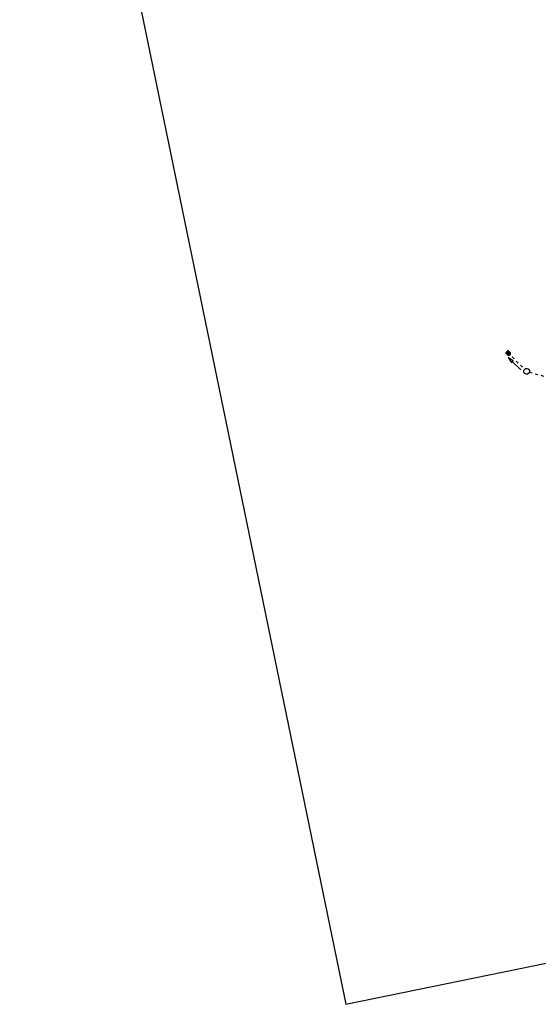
# Model space of a CAD drawing. Extents: x 447045 to 447634, y 442020 to 443192.
# Tile 2 of 24: x 447255 to 447343, y 442020 to 442188. Entities that reach past the tile are written whole.
import ezdxf

# ---------------------------------------------------------------- set-up
doc = ezdxf.new("R2010")
doc.units = 0
doc.header["$LTSCALE"] = 2
doc.header["$MEASUREMENT"] = 0
doc.linetypes.add('AUSGEZOGEN', pattern=[0])
doc.linetypes.add('STRICHLINIEX2', pattern=[0.5, 0.25, -0.25])
doc.layers.get('0').update_dxf_attribs({"linetype": 'AUSGEZOGEN'})
for name, color, linetype in [('Durchlässe', 15, 'CONTINUOUS'), ('FBR', 8, 'CONTINUOUS'), ('Planeinteilung', 6, 'CONTINUOUS')]:
    doc.layers.add(name, color=color, linetype=linetype)

# ---------------------------------------------------------------- blocks, each defined once
blk = doc.blocks.new('1135297')
for p, q in [((1135, 0), (1135, 297)), ((0, 0), (1135, 0))]:
    blk.add_line(p, q)

msp = doc.modelspace()

# ---------------------------------------------------------------- linework, layer by layer
at = {"layer": 'Durchlässe', "linetype": 'Continuous'}
for p, q in [((447338.1, 442131.85), (447338.47, 442131.49)), ((447337.71, 442131.4), (447338.05, 442131.06)), ((447337.95, 442131.44), (447337.81, 442131.3)), ((447337.86, 442131.53), (447338.19, 442131.2)), ((447337.99, 442131.69), (447338.33, 442131.34)), ((447338.07, 442131.18), (447338, 442131.11)), ((447338.23, 442131.73), (447338.16, 442131.66)), ((447339.06, 442130), (447338.2, 442130.55)), ((447338.2, 442130.55), (447338.78, 442129.71)), ((447338.42, 442131.53), (447338.28, 442131.39)), ((447338.28, 442131.15), (447338.32, 442130.95)), ((447338.49, 442131.21), (447338.58, 442131.18)), ((447338.78, 442129.71), (447338.92, 442129.85)), ((447338.92, 442129.85), (447339.06, 442130)), ((447340.36, 442128.46), (447338.92, 442129.85))]:
    msp.add_line(p, q, dxfattribs=at)
at = {"layer": 'Durchlässe', "linetype": 'STRICHLINIEX2'}
for p, q in [((447338.15, 442131.38), (447340.99, 442128.56)), ((447341.83, 442128.08), (447363.96, 442121.87))]:
    msp.add_line(p, q, dxfattribs=at)
at = {"layer": 'Durchlässe', "linetype": 'Continuous'}
for centre, major_axis, ratio, start_param, end_param in [((447338.26, 442131.27), (-0.249, 0.246), 0.857143, 1.570796, 4.712389), ((447338.26, 442131.27), (-0.107, 0.106), 0.666667, 3.141593, 9.424778), ((447341.35, 442128.21), (-0.354, 0.354), 1, 2.610467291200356, 8.893652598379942)]:
    msp.add_ellipse(centre, major_axis=major_axis, ratio=ratio, start_param=start_param, end_param=end_param, dxfattribs=at)
at = {"layer": 'FBR'}
msp.add_lwpolyline([(447358.95, 442729.41, 0.000005), (447365.21, 442692.44, -0.000003), (447371.47, 442655.47, -0.000003), (447379.82, 442606.17, 0.000003), (447388.17, 442556.87), (447409.04, 442433.62), (447425.73, 442335.03, -0.000003), (447426.43, 442330.92), (447429.91, 442310.38)], format="xyb", dxfattribs=at)

# ---------------------------------------------------------------- block references
at = {"layer": 'Planeinteilung', "linetype": 'Continuous', "rotation": 281.6467705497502}
msp.add_blockref('1135297', (447081.31, 443131.58), dxfattribs=at)

doc.saveas('drawing.dxf')
